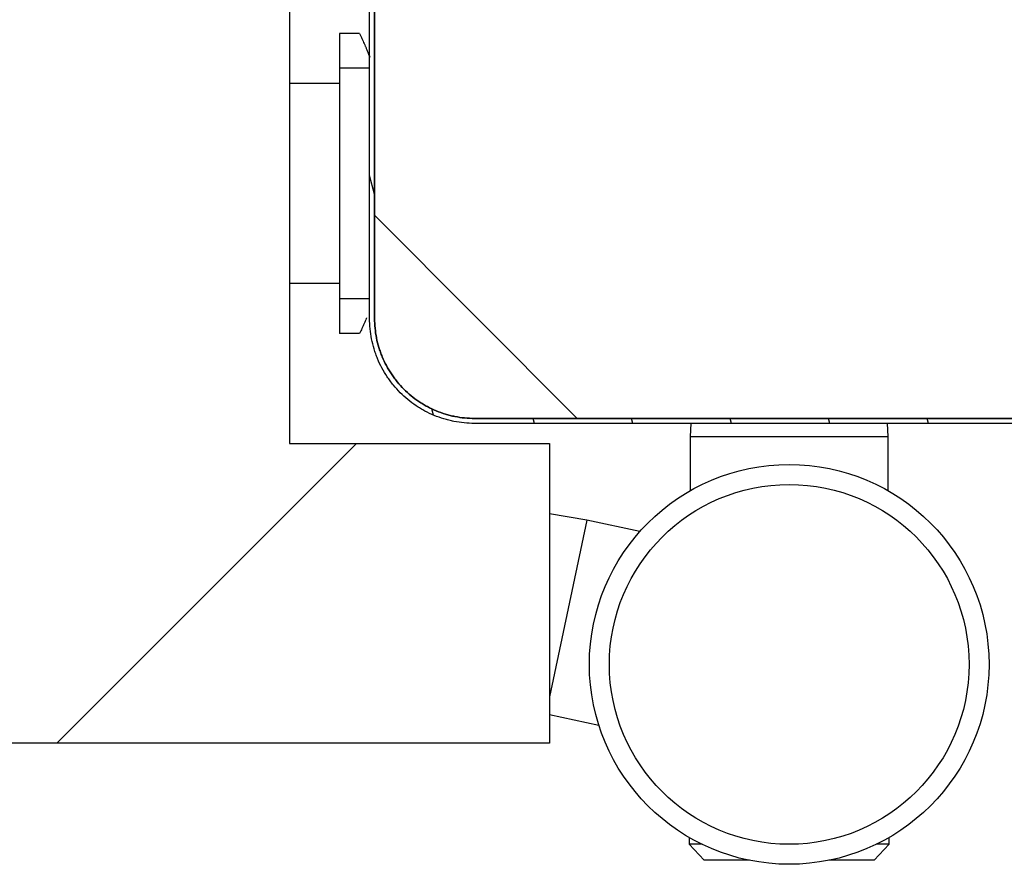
# Model space of a CAD drawing. Header units: millimetres. Extents: x -6500 to 4200, y 0 to 5940.
# Tile 11 of 157: x -4661 to -4612, y 656 to 698. Entities that reach past the tile are written whole.
import ezdxf

# ---------------------------------------------------------------- set-up
doc = ezdxf.new("R2010")
doc.units = ezdxf.units.MM
doc.layers.add('151', color=250, linetype='Continuous')

msp = doc.modelspace()

# ---------------------------------------------------------------- hatches: boundary and pattern name
at = {"layer": '151', "linetype": 'Continuous', "lineweight": -3}
h = msp.add_hatch(dxfattribs=at)
h.set_pattern_fill('ANSI31', color=256, scale=10.5, angle=89.9544, style=0)
h.set_pattern_definition([(134.9544, (-6500, 0), (-23.59194, -23.5544), [])])
edge = h.paths.add_edge_path(flags=0)
edge.add_line((-4643.413, 714.269), (-4643.663, 714.269))
edge.add_line((-4643.663, 714.269), (-4643.663, 716.019))
edge.add_line((-4643.663, 716.019), (-4647.663, 716.019))
edge.add_line((-4647.663, 716.019), (-4647.663, 724.019))
edge.add_line((-4647.663, 724.019), (-4651.663, 724.019))
edge.add_line((-4651.663, 724.019), (-4651.663, 716.019))
edge.add_line((-4651.663, 716.019), (-4655.413, 716.019))
edge.add_line((-4655.413, 716.019), (-4655.413, 773.269))
edge.add_spline(control_points=[(-4655.413, 773.269), (-4655.413, 773.434), (-4655.396, 773.762), (-4655.348, 774.087), (-4655.3, 774.329), (-4655.281, 774.41), (-4655.241, 774.569), (-4655.219, 774.648), (-4655.148, 774.883), (-4655.038, 775.189), (-4654.898, 775.484), (-4654.782, 775.7), (-4654.742, 775.772), (-4654.678, 775.877), (-4654.657, 775.913), (-4654.613, 775.982), (-4654.59, 776.017), (-4654.476, 776.187), (-4654.281, 776.449), (-4654.062, 776.691), (-4653.832, 776.921), (-4653.71, 777.031), (-4653.551, 777.161), (-4653.519, 777.187), (-4653.454, 777.238), (-4653.421, 777.263), (-4653.322, 777.336), (-4653.255, 777.383), (-4653.052, 777.519), (-4652.772, 777.686), (-4652.477, 777.826), (-4652.25, 777.92), (-4652.174, 777.949), (-4652.057, 777.991), (-4652.018, 778.004), (-4651.94, 778.03), (-4651.901, 778.042), (-4651.705, 778.102), (-4651.388, 778.181), (-4651.066, 778.229), (-4650.741, 778.261), (-4650.578, 778.269), (-4650.413, 778.269)], knot_values=[0, 0, 0, 0, 0.0625, 0.125, 0.125, 0.15625, 0.15625, 0.1875, 0.1875, 0.25, 0.3125, 0.3125, 0.34375, 0.34375, 0.359375, 0.359375, 0.375, 0.375, 0.4375, 0.5, 0.5, 0.5625, 0.5625, 0.578125, 0.578125, 0.59375, 0.59375, 0.625, 0.625, 0.6875, 0.75, 0.75, 0.78125, 0.78125, 0.796875, 0.796875, 0.8125, 0.8125, 0.875, 0.9375, 0.9375, 1, 1, 1, 1], degree=3, periodic=0)
edge.add_line((-4650.413, 778.269), (-4595.413, 778.269))
edge.add_line((-4595.413, 778.269), (-4595.413, 693.269))
edge.add_line((-4595.413, 693.269), (-4599.913, 693.269))
edge.add_line((-4599.913, 693.269), (-4599.913, 724.269))
edge.add_line((-4599.913, 724.269), (-4604.413, 724.269))
edge.add_line((-4604.413, 724.269), (-4604.413, 683.269))
edge.add_spline(control_points=[(-4604.413, 683.269), (-4604.413, 683.104), (-4604.429, 682.776), (-4604.477, 682.451), (-4604.526, 682.209), (-4604.544, 682.128), (-4604.584, 681.968), (-4604.606, 681.89), (-4604.677, 681.655), (-4604.788, 681.348), (-4604.927, 681.054), (-4605.043, 680.838), (-4605.083, 680.766), (-4605.147, 680.66), (-4605.169, 680.625), (-4605.213, 680.556), (-4605.235, 680.521), (-4605.349, 680.351), (-4605.544, 680.088), (-4605.763, 679.847), (-4605.994, 679.617), (-4606.115, 679.507), (-4606.274, 679.376), (-4606.306, 679.351), (-4606.371, 679.3), (-4606.404, 679.275), (-4606.503, 679.202), (-4606.57, 679.155), (-4606.774, 679.019), (-4607.053, 678.852), (-4607.348, 678.712), (-4607.575, 678.618), (-4607.652, 678.589), (-4607.768, 678.547), (-4607.807, 678.534), (-4607.885, 678.508), (-4607.924, 678.495), (-4608.121, 678.436), (-4608.437, 678.357), (-4608.759, 678.309), (-4609.084, 678.277), (-4609.248, 678.269), (-4609.413, 678.269)], knot_values=[0, 0, 0, 0, 0.0625, 0.125, 0.125, 0.15625, 0.15625, 0.1875, 0.1875, 0.25, 0.3125, 0.3125, 0.34375, 0.34375, 0.359375, 0.359375, 0.375, 0.375, 0.4375, 0.5, 0.5, 0.5625, 0.5625, 0.578125, 0.578125, 0.59375, 0.59375, 0.625, 0.625, 0.6875, 0.75, 0.75, 0.78125, 0.78125, 0.796875, 0.796875, 0.8125, 0.8125, 0.875, 0.9375, 0.9375, 1, 1, 1, 1], degree=3, periodic=0)
edge.add_line((-4609.413, 678.269), (-4638.413, 678.269))
edge.add_spline(control_points=[(-4638.413, 678.269), (-4638.578, 678.269), (-4638.906, 678.285), (-4639.231, 678.334), (-4639.473, 678.382), (-4639.554, 678.4), (-4639.713, 678.44), (-4639.792, 678.462), (-4640.027, 678.534), (-4640.333, 678.644), (-4640.628, 678.783), (-4640.844, 678.899), (-4640.915, 678.94), (-4641.021, 679.003), (-4641.056, 679.025), (-4641.126, 679.069), (-4641.16, 679.091), (-4641.331, 679.206), (-4641.593, 679.401), (-4641.834, 679.619), (-4642.065, 679.85), (-4642.175, 679.971), (-4642.305, 680.13), (-4642.331, 680.163), (-4642.382, 680.228), (-4642.406, 680.26), (-4642.48, 680.359), (-4642.527, 680.426), (-4642.663, 680.63), (-4642.83, 680.909), (-4642.969, 681.204), (-4643.063, 681.431), (-4643.093, 681.508), (-4643.135, 681.624), (-4643.148, 681.663), (-4643.174, 681.741), (-4643.186, 681.781), (-4643.246, 681.977), (-4643.325, 682.294), (-4643.372, 682.615), (-4643.404, 682.94), (-4643.413, 683.104), (-4643.413, 683.269)], knot_values=[0, 0, 0, 0, 0.0625, 0.125, 0.125, 0.15625, 0.15625, 0.1875, 0.1875, 0.25, 0.3125, 0.3125, 0.34375, 0.34375, 0.359375, 0.359375, 0.375, 0.375, 0.4375, 0.5, 0.5, 0.5625, 0.5625, 0.578125, 0.578125, 0.59375, 0.59375, 0.625, 0.625, 0.6875, 0.75, 0.75, 0.78125, 0.78125, 0.796875, 0.796875, 0.8125, 0.8125, 0.875, 0.9375, 0.9375, 1, 1, 1, 1], degree=3, periodic=0)
edge.add_line((-4643.413, 683.269), (-4643.413, 714.269))
h = msp.add_hatch(dxfattribs=at)
h.set_pattern_fill('ANSI31', color=256, scale=1.5, angle=59.9696, style=0)
h.set_pattern_definition([(104.96958, (-6500, 0), (-4.600875, -1.230183), [])])
edge = h.paths.add_edge_path(flags=0)
edge.add_spline(control_points=[(-4643.413, 683.269), (-4643.413, 683.104), (-4643.404, 682.94), (-4643.372, 682.615), (-4643.325, 682.294), (-4643.246, 681.977), (-4643.186, 681.781), (-4643.174, 681.741), (-4643.148, 681.663), (-4643.135, 681.624), (-4643.093, 681.508), (-4643.063, 681.431), (-4642.969, 681.204), (-4642.83, 680.909), (-4642.663, 680.63), (-4642.527, 680.426), (-4642.48, 680.359), (-4642.406, 680.26), (-4642.382, 680.228), (-4642.331, 680.163), (-4642.305, 680.13), (-4642.175, 679.971), (-4642.065, 679.85), (-4641.834, 679.619), (-4641.593, 679.401), (-4641.331, 679.206), (-4641.16, 679.091), (-4641.126, 679.069), (-4641.056, 679.025), (-4641.021, 679.003), (-4640.915, 678.94), (-4640.844, 678.899), (-4640.628, 678.783), (-4640.333, 678.644), (-4640.027, 678.534), (-4639.792, 678.462), (-4639.713, 678.44), (-4639.554, 678.4), (-4639.473, 678.382), (-4639.231, 678.334), (-4638.906, 678.285), (-4638.578, 678.269), (-4638.413, 678.269)], knot_values=[0, 0, 0, 0, 0.0625, 0.0625, 0.125, 0.1875, 0.1875, 0.203125, 0.203125, 0.21875, 0.21875, 0.25, 0.25, 0.3125, 0.375, 0.375, 0.40625, 0.40625, 0.421875, 0.421875, 0.4375, 0.4375, 0.5, 0.5, 0.5625, 0.625, 0.625, 0.640625, 0.640625, 0.65625, 0.65625, 0.6875, 0.6875, 0.75, 0.8125, 0.8125, 0.84375, 0.84375, 0.875, 0.875, 0.9375, 1, 1, 1, 1], degree=3, periodic=0)
edge.add_line((-4638.413, 678.269), (-4609.413, 678.269))
edge.add_spline(control_points=[(-4609.413, 678.269), (-4609.248, 678.269), (-4609.084, 678.277), (-4608.759, 678.309), (-4608.437, 678.357), (-4608.121, 678.436), (-4607.924, 678.495), (-4607.885, 678.508), (-4607.807, 678.534), (-4607.768, 678.547), (-4607.652, 678.589), (-4607.575, 678.618), (-4607.348, 678.712), (-4607.053, 678.852), (-4606.774, 679.019), (-4606.57, 679.155), (-4606.503, 679.202), (-4606.404, 679.275), (-4606.371, 679.3), (-4606.306, 679.351), (-4606.274, 679.376), (-4606.115, 679.507), (-4605.994, 679.617), (-4605.763, 679.847), (-4605.544, 680.088), (-4605.349, 680.351), (-4605.235, 680.521), (-4605.213, 680.556), (-4605.169, 680.625), (-4605.147, 680.66), (-4605.083, 680.766), (-4605.043, 680.838), (-4604.927, 681.054), (-4604.788, 681.348), (-4604.677, 681.655), (-4604.606, 681.89), (-4604.584, 681.968), (-4604.544, 682.128), (-4604.526, 682.209), (-4604.477, 682.451), (-4604.429, 682.776), (-4604.413, 683.104), (-4604.413, 683.269)], knot_values=[0, 0, 0, 0, 0.0625, 0.0625, 0.125, 0.1875, 0.1875, 0.203125, 0.203125, 0.21875, 0.21875, 0.25, 0.25, 0.3125, 0.375, 0.375, 0.40625, 0.40625, 0.421875, 0.421875, 0.4375, 0.4375, 0.5, 0.5, 0.5625, 0.625, 0.625, 0.640625, 0.640625, 0.65625, 0.65625, 0.6875, 0.6875, 0.75, 0.8125, 0.8125, 0.84375, 0.84375, 0.875, 0.875, 0.9375, 1, 1, 1, 1], degree=3, periodic=0)
edge.add_line((-4604.413, 683.269), (-4604.413, 693.269))
edge.add_line((-4604.413, 693.269), (-4604.163, 693.269))
edge.add_line((-4604.163, 693.269), (-4604.163, 683.269))
edge.add_spline(control_points=[(-4604.163, 683.269), (-4604.163, 683.096), (-4604.18, 682.751), (-4604.231, 682.41), (-4604.281, 682.156), (-4604.3, 682.071), (-4604.343, 681.903), (-4604.366, 681.821), (-4604.441, 681.574), (-4604.556, 681.252), (-4604.703, 680.943), (-4604.824, 680.716), (-4604.867, 680.641), (-4604.934, 680.53), (-4604.956, 680.493), (-4605.003, 680.42), (-4605.026, 680.384), (-4605.146, 680.205), (-4605.351, 679.929), (-4605.581, 679.676), (-4605.823, 679.434), (-4605.95, 679.319), (-4606.117, 679.182), (-4606.151, 679.155), (-4606.219, 679.102), (-4606.254, 679.075), (-4606.358, 678.999), (-4606.428, 678.949), (-4606.642, 678.806), (-4606.935, 678.631), (-4607.245, 678.484), (-4607.483, 678.386), (-4607.563, 678.355), (-4607.686, 678.311), (-4607.727, 678.297), (-4607.809, 678.27), (-4607.85, 678.257), (-4608.056, 678.194), (-4608.388, 678.111), (-4608.727, 678.061), (-4609.067, 678.027), (-4609.239, 678.019), (-4609.413, 678.019)], knot_values=[0, 0, 0, 0, 0.0625, 0.125, 0.125, 0.15625, 0.15625, 0.1875, 0.1875, 0.25, 0.3125, 0.3125, 0.34375, 0.34375, 0.359375, 0.359375, 0.375, 0.375, 0.4375, 0.5, 0.5, 0.5625, 0.5625, 0.578125, 0.578125, 0.59375, 0.59375, 0.625, 0.625, 0.6875, 0.75, 0.75, 0.78125, 0.78125, 0.796875, 0.796875, 0.8125, 0.8125, 0.875, 0.9375, 0.9375, 1, 1, 1, 1], degree=3, periodic=0)
edge.add_line((-4609.413, 678.019), (-4638.413, 678.019))
edge.add_spline(control_points=[(-4638.413, 678.019), (-4638.586, 678.019), (-4638.931, 678.036), (-4639.272, 678.087), (-4639.526, 678.138), (-4639.611, 678.157), (-4639.778, 678.199), (-4639.861, 678.222), (-4640.107, 678.297), (-4640.429, 678.413), (-4640.738, 678.559), (-4640.966, 678.681), (-4641.04, 678.723), (-4641.152, 678.79), (-4641.189, 678.813), (-4641.262, 678.859), (-4641.298, 678.883), (-4641.477, 679.003), (-4641.752, 679.207), (-4642.005, 679.437), (-4642.247, 679.679), (-4642.363, 679.806), (-4642.5, 679.974), (-4642.527, 680.007), (-4642.58, 680.076), (-4642.606, 680.11), (-4642.683, 680.214), (-4642.732, 680.284), (-4642.875, 680.498), (-4643.051, 680.791), (-4643.197, 681.101), (-4643.296, 681.339), (-4643.327, 681.42), (-4643.371, 681.542), (-4643.385, 681.583), (-4643.412, 681.665), (-4643.425, 681.706), (-4643.487, 681.912), (-4643.57, 682.245), (-4643.62, 682.583), (-4643.654, 682.924), (-4643.663, 683.096), (-4643.663, 683.269)], knot_values=[0, 0, 0, 0, 0.0625, 0.125, 0.125, 0.15625, 0.15625, 0.1875, 0.1875, 0.25, 0.3125, 0.3125, 0.34375, 0.34375, 0.359375, 0.359375, 0.375, 0.375, 0.4375, 0.5, 0.5, 0.5625, 0.5625, 0.578125, 0.578125, 0.59375, 0.59375, 0.625, 0.625, 0.6875, 0.75, 0.75, 0.78125, 0.78125, 0.796875, 0.796875, 0.8125, 0.8125, 0.875, 0.9375, 0.9375, 1, 1, 1, 1], degree=3, periodic=0)
edge.add_line((-4643.663, 683.269), (-4643.663, 713.769))
edge.add_line((-4643.663, 713.769), (-4643.413, 713.769))
edge.add_line((-4643.413, 713.769), (-4643.413, 683.269))
h = msp.add_hatch(dxfattribs=at)
h.set_pattern_fill('ANSI31', color=256, scale=10.5, style=0)
h.set_pattern_definition([(45, (-6500, 0), (-23.5732, 23.5732), [])])
h.paths.add_polyline_path([(-5465.663, 711.019), (-4647.663, 711.019), (-4647.663, 677.019), (-4634.663, 677.019), (-4634.663, 662.019), (-5478.663, 662.019), (-5478.663, 677.019), (-5465.663, 677.019)], flags=0)

# ---------------------------------------------------------------- linework, layer by layer
for p, q in [((-4643.413, 683.269), (-4643.413, 714.269)), ((-4643.663, 683.269), (-4643.663, 713.769)), ((-4643.413, 713.769), (-4643.413, 683.269)), ((-4647.663, 711.019), (-4647.663, 677.019)), ((-4645.163, 697.519), (-4645.163, 695.787)), ((-4644.163, 697.519), (-4645.163, 697.519)), ((-4643.663, 695.787), (-4645.163, 695.787)), ((-4645.163, 695.787), (-4645.163, 684.251)), ((-4645.163, 695.019), (-4647.663, 695.019)), ((-4645.163, 685.019), (-4647.663, 685.019)), ((-4645.163, 684.251), (-4645.163, 682.519)), ((-4643.663, 684.251), (-4645.163, 684.251)), ((-4644.163, 682.519), (-4645.163, 682.519)), ((-4609.413, 678.269), (-4638.413, 678.269)), ((-4638.413, 678.269), (-4609.413, 678.269)), ((-4609.413, 678.019), (-4638.413, 678.019)), ((-4627.584, 678.019), (-4627.613, 677.368)), ((-4617.713, 677.368), (-4617.742, 678.019)), ((-4627.613, 677.368), (-4627.613, 674.657)), ((-4627.613, 677.368), (-4622.663, 677.368)), ((-4622.663, 677.368), (-4617.713, 677.368)), ((-4617.713, 674.657), (-4617.713, 677.368)), ((-4647.663, 677.019), (-4634.663, 677.019)), ((-4634.663, 677.019), (-4634.663, 662.019)), ((-4632.784, 673.18), (-4634.663, 673.493)), ((-4632.784, 673.18), (-4634.663, 664.344)), ((-4630.133, 672.617), (-4632.784, 673.18)), ((-4634.663, 663.458), (-4632.191, 662.933)), ((-4634.663, 662.019), (-5478.663, 662.019)), ((-4627.663, 657.308), (-4627.663, 656.968)), ((-4627.663, 656.968), (-4626.913, 656.168)), ((-4627.022, 656.968), (-4627.663, 656.968)), ((-4618.413, 656.168), (-4617.663, 656.968)), ((-4617.663, 656.968), (-4618.304, 656.968)), ((-4617.663, 656.968), (-4617.663, 657.308)), ((-4624.652, 656.168), (-4626.913, 656.168)), ((-4618.413, 656.168), (-4620.673, 656.168))]:
    msp.add_line(p, q, dxfattribs=at)
for radius in [10, 9]:
    msp.add_circle((-4622.663, 665.968), radius, dxfattribs=at)
for points, knots in [([(-4644.163, 697.519), (-4644.122, 697.435), (-4644.044, 697.267), (-4643.97, 697.102), (-4643.915, 696.978), (-4643.898, 696.937), (-4643.871, 696.876), (-4643.863, 696.856), (-4643.845, 696.815), (-4643.837, 696.795), (-4643.794, 696.694), (-4643.762, 696.616), (-4643.705, 696.474), (-4643.679, 696.41), (-4643.655, 696.347)], [0, 0, 0, 0, 0.204992, 0.409983, 0.409983, 0.512479, 0.512479, 0.563727, 0.563727, 0.614975, 0.614975, 0.819966, 0.819966, 1, 1, 1, 1]), ([(-4643.814, 683.298), (-4643.818, 683.286), (-4643.823, 683.275), (-4643.862, 683.183), (-4643.897, 683.102), (-4643.969, 682.937), (-4644.006, 682.855), (-4644.064, 682.729), (-4644.083, 682.687), (-4644.123, 682.603), (-4644.143, 682.561), (-4644.163, 682.519)], [0, 0, 0, 0, 0.045421, 0.045421, 0.363614, 0.363614, 0.681807, 0.681807, 0.840904, 0.840904, 1, 1, 1, 1]), ([(-4638.413, 678.019), (-4638.586, 678.019), (-4638.931, 678.036), (-4639.272, 678.087), (-4639.526, 678.138), (-4639.611, 678.157), (-4639.778, 678.199), (-4639.861, 678.222), (-4640.107, 678.297), (-4640.429, 678.413), (-4640.738, 678.559), (-4640.966, 678.681), (-4641.04, 678.723), (-4641.152, 678.79), (-4641.189, 678.813), (-4641.262, 678.859), (-4641.298, 678.883), (-4641.477, 679.003), (-4641.752, 679.207), (-4642.005, 679.437), (-4642.247, 679.679), (-4642.363, 679.806), (-4642.5, 679.974), (-4642.527, 680.007), (-4642.58, 680.076), (-4642.606, 680.11), (-4642.683, 680.214), (-4642.732, 680.284), (-4642.875, 680.498), (-4643.051, 680.791), (-4643.197, 681.101), (-4643.296, 681.339), (-4643.327, 681.42), (-4643.371, 681.542), (-4643.385, 681.583), (-4643.412, 681.665), (-4643.425, 681.706), (-4643.487, 681.912), (-4643.57, 682.245), (-4643.62, 682.583), (-4643.654, 682.924), (-4643.663, 683.096), (-4643.663, 683.269)], [0, 0, 0, 0, 0.0625, 0.125, 0.125, 0.15625, 0.15625, 0.1875, 0.1875, 0.25, 0.3125, 0.3125, 0.34375, 0.34375, 0.359375, 0.359375, 0.375, 0.375, 0.4375, 0.5, 0.5, 0.5625, 0.5625, 0.578125, 0.578125, 0.59375, 0.59375, 0.625, 0.625, 0.6875, 0.75, 0.75, 0.78125, 0.78125, 0.796875, 0.796875, 0.8125, 0.8125, 0.875, 0.9375, 0.9375, 1, 1, 1, 1]), ([(-4638.413, 678.269), (-4638.578, 678.269), (-4638.906, 678.285), (-4639.231, 678.334), (-4639.473, 678.382), (-4639.554, 678.4), (-4639.713, 678.44), (-4639.792, 678.462), (-4640.027, 678.534), (-4640.333, 678.644), (-4640.628, 678.783), (-4640.844, 678.899), (-4640.915, 678.94), (-4641.021, 679.003), (-4641.056, 679.025), (-4641.126, 679.069), (-4641.16, 679.091), (-4641.331, 679.206), (-4641.593, 679.401), (-4641.834, 679.619), (-4642.065, 679.85), (-4642.175, 679.971), (-4642.305, 680.13), (-4642.331, 680.163), (-4642.382, 680.228), (-4642.406, 680.26), (-4642.48, 680.359), (-4642.527, 680.426), (-4642.663, 680.63), (-4642.83, 680.909), (-4642.969, 681.204), (-4643.063, 681.431), (-4643.093, 681.508), (-4643.135, 681.624), (-4643.148, 681.663), (-4643.174, 681.741), (-4643.186, 681.781), (-4643.246, 681.977), (-4643.325, 682.294), (-4643.372, 682.615), (-4643.404, 682.94), (-4643.413, 683.104), (-4643.413, 683.269)], [0, 0, 0, 0, 0.0625, 0.125, 0.125, 0.15625, 0.15625, 0.1875, 0.1875, 0.25, 0.3125, 0.3125, 0.34375, 0.34375, 0.359375, 0.359375, 0.375, 0.375, 0.4375, 0.5, 0.5, 0.5625, 0.5625, 0.578125, 0.578125, 0.59375, 0.59375, 0.625, 0.625, 0.6875, 0.75, 0.75, 0.78125, 0.78125, 0.796875, 0.796875, 0.8125, 0.8125, 0.875, 0.9375, 0.9375, 1, 1, 1, 1]), ([(-4643.413, 683.269), (-4643.413, 683.104), (-4643.404, 682.94), (-4643.372, 682.615), (-4643.325, 682.294), (-4643.246, 681.977), (-4643.186, 681.781), (-4643.174, 681.741), (-4643.148, 681.663), (-4643.135, 681.624), (-4643.093, 681.508), (-4643.063, 681.431), (-4642.969, 681.204), (-4642.83, 680.909), (-4642.663, 680.63), (-4642.527, 680.426), (-4642.48, 680.359), (-4642.406, 680.26), (-4642.382, 680.228), (-4642.331, 680.163), (-4642.305, 680.13), (-4642.175, 679.971), (-4642.065, 679.85), (-4641.834, 679.619), (-4641.593, 679.401), (-4641.331, 679.206), (-4641.16, 679.091), (-4641.126, 679.069), (-4641.056, 679.025), (-4641.021, 679.003), (-4640.915, 678.94), (-4640.844, 678.899), (-4640.628, 678.783), (-4640.333, 678.644), (-4640.027, 678.534), (-4639.792, 678.462), (-4639.713, 678.44), (-4639.554, 678.4), (-4639.473, 678.382), (-4639.231, 678.334), (-4638.906, 678.285), (-4638.578, 678.269), (-4638.413, 678.269)], [0, 0, 0, 0, 0.0625, 0.0625, 0.125, 0.1875, 0.1875, 0.203125, 0.203125, 0.21875, 0.21875, 0.25, 0.25, 0.3125, 0.375, 0.375, 0.40625, 0.40625, 0.421875, 0.421875, 0.4375, 0.4375, 0.5, 0.5, 0.5625, 0.625, 0.625, 0.640625, 0.640625, 0.65625, 0.65625, 0.6875, 0.6875, 0.75, 0.8125, 0.8125, 0.84375, 0.84375, 0.875, 0.875, 0.9375, 1, 1, 1, 1])]:
    msp.add_open_spline(points, degree=3, knots=knots, dxfattribs=at)

doc.saveas('drawing.dxf')
